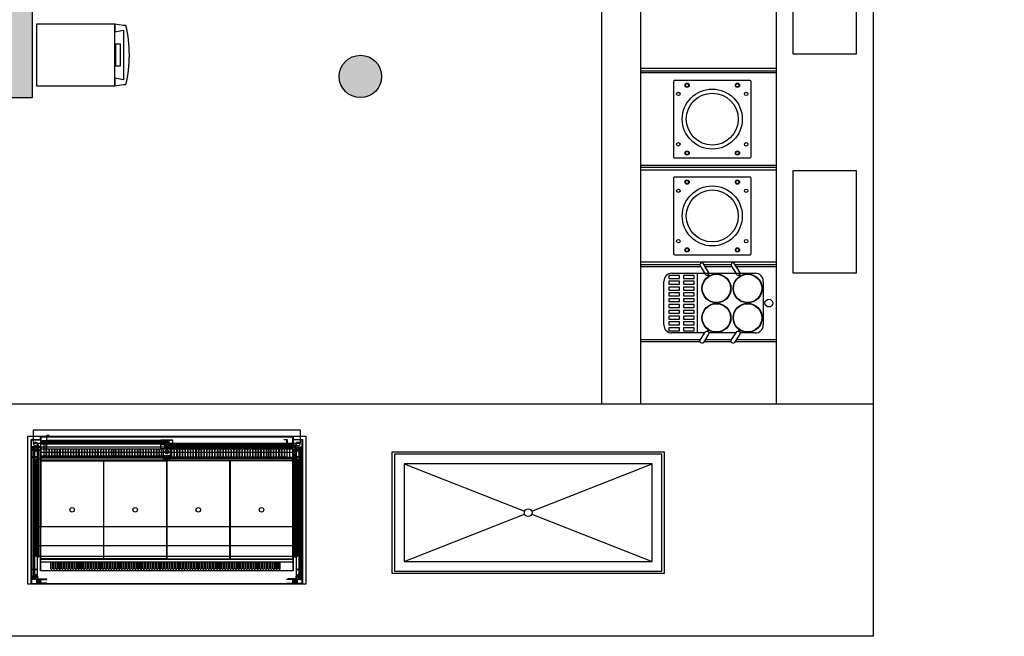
# Model space of a CAD drawing. Header units: millimetres. Extents: x -114 to 74467, y -1893 to 23658.
# Tile 45 of 52: x 54289 to 59371, y 8153 to 11336. Entities that reach past the tile are written whole.
import ezdxf

# ---------------------------------------------------------------- set-up
doc = ezdxf.new("R2010")
doc.units = ezdxf.units.MM
doc.header["$LTSCALE"] = 100
for name, color, linetype in [('AA22----_BINNENWAND', 254, 'Continuous'), ('AA28----_KONSTRUKTIE', 8, 'Continuous'), ('AL22----_BINNENWAND', 2, 'Continuous'), ('AL28----_KONSTRUKTIE', 4, 'Continuous'), ('AL74----_KEUKEN', 7, 'Continuous')]:
    doc.layers.add(name, color=color, linetype=linetype)
pattern_1 = [(45, (0, 43.5276), (-2.24506403, 2.24506403), [])]

msp = doc.modelspace()

# ---------------------------------------------------------------- hatches: boundary and pattern name
at = {"layer": 'AA22----_BINNENWAND'}
h = msp.add_hatch(color=256, dxfattribs=at)
h.paths.add_polyline_path([(54353.3, 20153.3), (52333.3, 20153.3), (52333.3, 19933.3), (54133.3, 19933.3), (54133.3, 10933.3), (54353.3, 10933.3)])
h.paths.add_polyline_path([(54133.3, 17733.3), (54133.3, 17533.3), (48793.3, 17533.3), (48793.3, 17733.3)])
h.paths.add_polyline_path([(58997.3, 20000.3), (59097.3, 20000.3), (59097.3, 18530.3), (59179.8, 18530.3), (59179.8, 18430.3), (58909.8, 18430.3), (58909.8, 18530.3), (58997.3, 18530.3)], flags=17)
h.paths.add_polyline_path([(60197.3, 20000.3), (60297.3, 20000.3), (60297.3, 18530.3), (60379.8, 18530.3), (60379.8, 18430.3), (60109.8, 18430.3), (60109.8, 18530.3), (60197.3, 18530.3)])
h.paths.add_polyline_path([(61397.3, 20000.3), (61397.3, 18530.3), (61309.8, 18530.3), (61309.8, 18430.3), (61397.3, 18430.3), (61397.3, 16673.3), (61197.3, 16673.3), (61197.3, 16573.3), (61697.3, 16573.3), (61697.3, 16673.3), (61497.3, 16673.3), (61497.3, 18430.3), (61583.8, 18430.3), (61583.8, 18530.3), (61497.3, 18530.3), (61497.3, 20000.3)])
h.paths.add_polyline_path([(57797.3, 20000.3), (57897.3, 20000.3), (57897.3, 16673.3), (60147.3, 16673.3), (60147.3, 16573.3), (55998.3, 16573.3), (55998.3, 16673.3), (57798.3, 16673.3)])
h.paths.add_polyline_path([(57872.6, 20150.3), (57872.6, 20000.3), (61422.1, 20000.3), (61422.1, 20150.3)])
h.paths.add_polyline_path([(61472.6, 20150.3), (61472.6, 20000.3), (65022.1, 20000.3), (65022.1, 20150.3)])
h.paths.add_polyline_path([(65004.3, 19989.3), (65154.3, 19989.3), (65154.3, 16335.8), (64530.8, 16143.8), (64483.7, 16296.7), (65004.3, 16457)])
h.paths.add_polyline_path([(56123, 20150.3), (56123, 20000.3), (57822.1, 20000.3), (57822.1, 20150.3)])
h.paths.add_polyline_path([(54353.3, 20150.3), (54353.3, 20000.3), (55093, 20000.3), (55093, 20150.3)])
h.paths.add_polyline_path([(65004.3, 16673.3), (65004.3, 16573.3), (62747.3, 16573.3), (62747.3, 16673.3)])
h.paths.add_polyline_path([(64945.7, 14796.2), (64992.8, 14643.3), (65566.3, 14819.9), (65519.2, 14972.8)])
h.paths.add_polyline_path([(65004.3, 14612.3), (65004.3, 12843.3), (65154.3, 12843.3), (65154.3, 14633.8)])
h.paths.add_polyline_path([(54133.3, 12643.3), (48893.3, 12643.3), (48893.3, 13433.3), (48793.3, 13433.3), (48793.3, 12543.3), (54133.3, 12543.3)])
h.paths.add_polyline_path([(48893.3, 12543.3), (48793.3, 12543.3), (48793.3, 10902.8), (48893.3, 10902.8)])
h.paths.add_polyline_path([(48793.3, 9902.8), (48893.3, 9902.8), (48893.3, 9352.8), (48793.3, 9352.8)])
h.paths.add_polyline_path([(49943.3, 17533.3), (49843.3, 17533.3), (49843.3, 15433.3), (50603.3, 15433.3), (50603.3, 15533.3), (49943.3, 15533.3)])
h.paths.add_polyline_path([(54133.3, 15533.3), (54133.3, 15433.3), (51733.3, 15433.3), (51733.3, 14723.3), (51633.3, 14723.3), (51633.3, 15533.3)])
h.paths.add_polyline_path([(54133.3, 16583.3), (54133.3, 16483.3), (52694.3, 16483.3), (52694.3, 16583.3)], flags=17)
h.paths.add_polyline_path([(54133.3, 13693.3), (51633.3, 13693.3), (51633.3, 13593.3), (54133.3, 13593.3)])
h.paths.add_polyline_path([(54353.3, 16673.3), (54353.3, 16573.3), (54998.3, 16573.3), (54998.3, 16673.3)])
h.paths.add_polyline_path([(48793.3, 17533.3), (48793.3, 15433.3), (48893.3, 15433.3), (48893.3, 17533.3)])
edge = h.paths.add_edge_path(flags=17)
edge.add_line((57897.3, 18530.4), (57979.8, 18530.4))
edge.add_line((57979.8, 18530.4), (57979.8, 18430.4))
edge.add_line((57979.8, 18430.4), (57897.3, 18430.4))
at = {"layer": 'AA28----_KONSTRUKTIE'}
h = msp.add_hatch(color=256, dxfattribs=at)
h.dxf.hatch_style = 1
h.paths.add_polyline_path([(56156.8, 11043.3, 1), (55937.8, 11043.3, 1)])
at = {"layer": 'AL74----_KEUKEN'}
h = msp.add_hatch(dxfattribs=at)
h.set_pattern_fill('ANSI31', color=256)
h.set_pattern_definition(pattern_1)
h.paths.add_polyline_path([(54397.8, 8447.6), (54374.8, 8447.6), (54374.8, 8425.6), (54397.8, 8425.6)])
h = msp.add_hatch(dxfattribs=at)
h.set_pattern_fill('ANSI31', color=256)
h.set_pattern_definition(pattern_1)
h.paths.add_polyline_path([(55697.8, 8445.6), (55667.8, 8445.6), (55667.8, 8447.6), (55720.8, 8447.6), (55720.8, 8425.6), (55667.8, 8425.6), (55667.8, 8427.6), (55697.8, 8427.6)])

# ---------------------------------------------------------------- linework, layer by layer
at = {"layer": 'AL22----_BINNENWAND'}
msp.add_lwpolyline([(52333.3, 20153.3), (54353.3, 20153.3), (54353.3, 10933.3), (54133.3, 10933.3), (54133.3, 19933.3), (52333.3, 19933.3)], dxfattribs=at)
at = {"layer": 'AL28----_KONSTRUKTIE'}
msp.add_circle((56047.3, 11043.3), 109.5, dxfattribs=at)
at = {"layer": 'AL74----_KEUKEN'}
for points in [[(57293.3, 15773.3), (58693.3, 15773.3), (58693.3, 8152.8), (48793.3, 8152.8), (48793.3, 9352.8), (57293.3, 9352.8)], [(58280.8, 11688), (58605.8, 11688), (58605.8, 11158), (58280.8, 11158)], [(54779.1, 11314), (54374.7, 11314), (54374.7, 10994), (54779.1, 10994)], [(54779.1, 11274), (54824.7, 11281.5), (54824.7, 11026.5), (54779.1, 11034)], [(54808, 11210), (54783.6, 11210), (54783.6, 11097.3), (54808, 11097.3)], [(58280.8, 10558), (58605.8, 10558), (58605.8, 10028), (58280.8, 10028)], [(57639.7, 10015.6), (57639.7, 10000.6), (57694.7, 10000.6), (57694.7, 10015.6)], [(57714.7, 10015.6), (57714.7, 10000.6), (57769.7, 10000.6), (57769.7, 10015.6)], [(57639.7, 9985.6), (57639.7, 9970.6), (57694.7, 9970.6), (57694.7, 9985.6)], [(57714.7, 9985.6), (57714.7, 9970.6), (57769.7, 9970.6), (57769.7, 9985.6)], [(57639.7, 9955.6), (57639.7, 9940.6), (57694.7, 9940.6), (57694.7, 9955.6)], [(57639.7, 9925.6), (57639.7, 9910.6), (57694.7, 9910.6), (57694.7, 9925.6)], [(57714.7, 9955.6), (57714.7, 9940.6), (57769.7, 9940.6), (57769.7, 9955.6)], [(57714.7, 9925.6), (57714.7, 9910.6), (57769.7, 9910.6), (57769.7, 9925.6)], [(57639.7, 9895.6), (57639.7, 9880.6), (57694.7, 9880.6), (57694.7, 9895.6)], [(57639.7, 9865.6), (57639.7, 9850.6), (57694.7, 9850.6), (57694.7, 9865.6)], [(57714.7, 9895.6), (57714.7, 9880.6), (57769.7, 9880.6), (57769.7, 9895.6)], [(57714.7, 9865.6), (57714.7, 9850.6), (57769.7, 9850.6), (57769.7, 9865.6)], [(57639.7, 9835.6), (57639.7, 9820.6), (57694.7, 9820.6), (57694.7, 9835.6)], [(57714.7, 9835.6), (57714.7, 9820.6), (57769.7, 9820.6), (57769.7, 9835.6)], [(57639.7, 9805.6), (57639.7, 9790.6), (57694.7, 9790.6), (57694.7, 9805.6)], [(57639.7, 9775.6), (57639.7, 9760.6), (57694.7, 9760.6), (57694.7, 9775.6)], [(57714.7, 9805.6), (57714.7, 9790.6), (57769.7, 9790.6), (57769.7, 9805.6)], [(57714.7, 9775.6), (57714.7, 9760.6), (57769.7, 9760.6), (57769.7, 9775.6)], [(57639.7, 9745.6), (57639.7, 9730.6), (57694.7, 9730.6), (57694.7, 9745.6)], [(57714.7, 9745.6), (57714.7, 9730.6), (57769.7, 9730.6), (57769.7, 9745.6)], [(54357.8, 9216.6), (54357.8, 9149.6), (55737.8, 9149.6), (55737.8, 9216.6)], [(54330.3, 9186.6), (55765.3, 9186.6), (55765.3, 8422.6), (54330.3, 8422.6)], [(54349.3, 9166.6), (54395.3, 9166.6), (54395.3, 9130.6), (54349.3, 9130.6)], [(54396, 9182.4), (54397.3, 9182.4), (54397.3, 9168.6), (54396, 9168.6)], [(54402.3, 9158.6), (55053.8, 9158.6), (55053.8, 9152.6), (54402.3, 9152.6)], [(54428.5, 9163.9), (54428.5, 9188.9), (54441.5, 9188.9), (54441.5, 9190.1), (54427.3, 9190.1), (54427.3, 9163.9)], [(55017.8, 9167.4), (55077.8, 9167.4), (55077.8, 9121.6), (55017.8, 9121.6)], [(55698.3, 9182.4), (55699.5, 9182.4), (55699.5, 9168.6), (55698.3, 9168.6)], [(55698.3, 9168.6), (55748.3, 9168.6), (55748.3, 9128.6), (55698.3, 9128.6)], [(55700.3, 9166.6), (55700.3, 9130.6), (55746.3, 9130.6), (55746.3, 9166.6)], [(54349.5, 9126.9), (54363.3, 9126.9), (54363.3, 8449.4), (54349.5, 8449.4)], [(54363.3, 9123.1), (54363.5, 9123.1), (54363.5, 8453.1), (54363.3, 8453.1)], [(54364.8, 8447.6), (54379.8, 8447.6), (54379.8, 9128.6), (54364.8, 9128.6)], [(54383, 9140.6), (54386, 9140.6), (54386, 8560.6), (54383, 8560.6)], [(54395.3, 9121.6), (55700.3, 9121.6), (55700.3, 8490.6), (54395.3, 8490.6)], [(54396.8, 9123.4), (54397.3, 9123.4), (54397.3, 9061.1), (54396.8, 9061.1)], [(54425.8, 9147.1), (54413.5, 9147.1), (54413.5, 9085.6), (54425.8, 9085.6)], [(54428.8, 9120.4), (54438.8, 9120.4), (54438.8, 9078.4), (54428.8, 9078.4)], [(54442.8, 9120.4), (54452.8, 9120.4), (54452.8, 9078.4), (54442.8, 9078.4)], [(54456.8, 9120.4), (54466.8, 9120.4), (54466.8, 9078.4), (54456.8, 9078.4)], [(54470.8, 9120.4), (54480.8, 9120.4), (54480.8, 9078.4), (54470.8, 9078.4)], [(54484.8, 9120.4), (54494.8, 9120.4), (54494.8, 9078.4), (54484.8, 9078.4)], [(54498.8, 9120.4), (54508.8, 9120.4), (54508.8, 9078.4), (54498.8, 9078.4)], [(54512.8, 9120.4), (54522.8, 9120.4), (54522.8, 9078.4), (54512.8, 9078.4)], [(54526.8, 9120.4), (54536.8, 9120.4), (54536.8, 9078.4), (54526.8, 9078.4)], [(54540.8, 9120.4), (54550.8, 9120.4), (54550.8, 9078.4), (54540.8, 9078.4)], [(54554.8, 9120.4), (54564.8, 9120.4), (54564.8, 9078.4), (54554.8, 9078.4)], [(54568.8, 9120.4), (54578.8, 9120.4), (54578.8, 9078.4), (54568.8, 9078.4)], [(54582.8, 9120.4), (54592.8, 9120.4), (54592.8, 9078.4), (54582.8, 9078.4)], [(54596.8, 9120.4), (54606.8, 9120.4), (54606.8, 9078.4), (54596.8, 9078.4)], [(54610.8, 9120.4), (54620.8, 9120.4), (54620.8, 9078.4), (54610.8, 9078.4)], [(54624.8, 9120.4), (54634.8, 9120.4), (54634.8, 9078.4), (54624.8, 9078.4)], [(54638.8, 9120.4), (54648.8, 9120.4), (54648.8, 9078.4), (54638.8, 9078.4)], [(54652.8, 9120.4), (54662.8, 9120.4), (54662.8, 9078.4), (54652.8, 9078.4)], [(54666.8, 9120.4), (54676.8, 9120.4), (54676.8, 9078.4), (54666.8, 9078.4)], [(54680.8, 9120.4), (54690.8, 9120.4), (54690.8, 9078.4), (54680.8, 9078.4)], [(54694.8, 9120.4), (54704.8, 9120.4), (54704.8, 9078.4), (54694.8, 9078.4)], [(54708.8, 9120.4), (54718.8, 9120.4), (54718.8, 9078.4), (54708.8, 9078.4)], [(54722.8, 9120.4), (54732.8, 9120.4), (54732.8, 9078.4), (54722.8, 9078.4)], [(54736.8, 9120.4), (54746.8, 9120.4), (54746.8, 9078.4), (54736.8, 9078.4)], [(54750.8, 9120.4), (54760.8, 9120.4), (54760.8, 9078.4), (54750.8, 9078.4)], [(54764.8, 9120.4), (54774.8, 9120.4), (54774.8, 9078.4), (54764.8, 9078.4)], [(54773.3, 9120.4), (54783.3, 9120.4), (54783.3, 9078.4), (54773.3, 9078.4)], [(54787.3, 9120.4), (54797.3, 9120.4), (54797.3, 9078.4), (54787.3, 9078.4)], [(54801.3, 9120.4), (54811.3, 9120.4), (54811.3, 9078.4), (54801.3, 9078.4)], [(54815.3, 9120.4), (54825.3, 9120.4), (54825.3, 9078.4), (54815.3, 9078.4)], [(54829.3, 9120.4), (54839.3, 9120.4), (54839.3, 9078.4), (54829.3, 9078.4)], [(54843.3, 9120.4), (54853.3, 9120.4), (54853.3, 9078.4), (54843.3, 9078.4)], [(54857.3, 9120.4), (54867.3, 9120.4), (54867.3, 9078.4), (54857.3, 9078.4)], [(54871.3, 9120.4), (54881.3, 9120.4), (54881.3, 9078.4), (54871.3, 9078.4)], [(54885.3, 9120.4), (54895.3, 9120.4), (54895.3, 9078.4), (54885.3, 9078.4)], [(54899.3, 9120.4), (54909.3, 9120.4), (54909.3, 9078.4), (54899.3, 9078.4)], [(54913.3, 9120.4), (54923.3, 9120.4), (54923.3, 9078.4), (54913.3, 9078.4)], [(54927.3, 9120.4), (54937.3, 9120.4), (54937.3, 9078.4), (54927.3, 9078.4)], [(54941.3, 9120.4), (54951.3, 9120.4), (54951.3, 9078.4), (54941.3, 9078.4)], [(54955.3, 9120.4), (54965.3, 9120.4), (54965.3, 9078.4), (54955.3, 9078.4)], [(54969.3, 9120.4), (54979.3, 9120.4), (54979.3, 9078.4), (54969.3, 9078.4)], [(54983.3, 9120.4), (54993.3, 9120.4), (54993.3, 9078.4), (54983.3, 9078.4)], [(54997.3, 9120.4), (55007.3, 9120.4), (55007.3, 9078.4), (54997.3, 9078.4)], [(55011.3, 9120.4), (55021.3, 9120.4), (55021.3, 9078.4), (55011.3, 9078.4)], [(55028.8, 9121.6), (55028.8, 9066.4), (55066.8, 9066.4), (55066.8, 9121.6)], [(55041.8, 9136.6), (55693.3, 9136.6), (55693.3, 9130.6), (55041.8, 9130.6)], [(55074.3, 9120.4), (55084.3, 9120.4), (55084.3, 9078.4), (55074.3, 9078.4)], [(55088.3, 9120.4), (55098.3, 9120.4), (55098.3, 9078.4), (55088.3, 9078.4)], [(55102.3, 9120.4), (55112.3, 9120.4), (55112.3, 9078.4), (55102.3, 9078.4)], [(55116.3, 9120.4), (55126.3, 9120.4), (55126.3, 9078.4), (55116.3, 9078.4)], [(55130.3, 9120.4), (55140.3, 9120.4), (55140.3, 9078.4), (55130.3, 9078.4)], [(55144.3, 9120.4), (55154.3, 9120.4), (55154.3, 9078.4), (55144.3, 9078.4)], [(55158.3, 9120.4), (55168.3, 9120.4), (55168.3, 9078.4), (55158.3, 9078.4)], [(55172.3, 9120.4), (55182.3, 9120.4), (55182.3, 9078.4), (55172.3, 9078.4)], [(55186.3, 9120.4), (55196.3, 9120.4), (55196.3, 9078.4), (55186.3, 9078.4)], [(55200.3, 9120.4), (55210.3, 9120.4), (55210.3, 9078.4), (55200.3, 9078.4)], [(55214.3, 9120.4), (55224.3, 9120.4), (55224.3, 9078.4), (55214.3, 9078.4)], [(55228.3, 9120.4), (55238.3, 9120.4), (55238.3, 9078.4), (55228.3, 9078.4)], [(55242.3, 9120.4), (55252.3, 9120.4), (55252.3, 9078.4), (55242.3, 9078.4)], [(55256.3, 9120.4), (55266.3, 9120.4), (55266.3, 9078.4), (55256.3, 9078.4)], [(55270.3, 9120.4), (55280.3, 9120.4), (55280.3, 9078.4), (55270.3, 9078.4)], [(55284.3, 9120.4), (55294.3, 9120.4), (55294.3, 9078.4), (55284.3, 9078.4)], [(55298.3, 9120.4), (55308.3, 9120.4), (55308.3, 9078.4), (55298.3, 9078.4)], [(55312.3, 9120.4), (55322.3, 9120.4), (55322.3, 9078.4), (55312.3, 9078.4)], [(55326.3, 9120.4), (55336.3, 9120.4), (55336.3, 9078.4), (55326.3, 9078.4)], [(55340.3, 9120.4), (55350.3, 9120.4), (55350.3, 9078.4), (55340.3, 9078.4)], [(55354.3, 9120.4), (55364.3, 9120.4), (55364.3, 9078.4), (55354.3, 9078.4)], [(55368.3, 9120.4), (55378.3, 9120.4), (55378.3, 9078.4), (55368.3, 9078.4)], [(55382.3, 9120.4), (55392.3, 9120.4), (55392.3, 9078.4), (55382.3, 9078.4)], [(55396.3, 9120.4), (55406.3, 9120.4), (55406.3, 9078.4), (55396.3, 9078.4)], [(55410.3, 9120.4), (55420.3, 9120.4), (55420.3, 9078.4), (55410.3, 9078.4)], [(55424.3, 9120.4), (55434.3, 9120.4), (55434.3, 9078.4), (55424.3, 9078.4)], [(55438.3, 9120.4), (55448.3, 9120.4), (55448.3, 9078.4), (55438.3, 9078.4)], [(55452.3, 9120.4), (55462.3, 9120.4), (55462.3, 9078.4), (55452.3, 9078.4)], [(55466.3, 9120.4), (55476.3, 9120.4), (55476.3, 9078.4), (55466.3, 9078.4)], [(55480.3, 9120.4), (55490.3, 9120.4), (55490.3, 9078.4), (55480.3, 9078.4)], [(55494.3, 9120.4), (55504.3, 9120.4), (55504.3, 9078.4), (55494.3, 9078.4)], [(55508.3, 9120.4), (55518.3, 9120.4), (55518.3, 9078.4), (55508.3, 9078.4)], [(55522.3, 9120.4), (55532.3, 9120.4), (55532.3, 9078.4), (55522.3, 9078.4)], [(55536.3, 9120.4), (55546.3, 9120.4), (55546.3, 9078.4), (55536.3, 9078.4)], [(55550.3, 9120.4), (55560.3, 9120.4), (55560.3, 9078.4), (55550.3, 9078.4)], [(55564.3, 9120.4), (55574.3, 9120.4), (55574.3, 9078.4), (55564.3, 9078.4)], [(55572.8, 9120.4), (55582.8, 9120.4), (55582.8, 9078.4), (55572.8, 9078.4)], [(55586.8, 9120.4), (55596.8, 9120.4), (55596.8, 9078.4), (55586.8, 9078.4)], [(55600.8, 9120.4), (55610.8, 9120.4), (55610.8, 9078.4), (55600.8, 9078.4)], [(55614.8, 9120.4), (55624.8, 9120.4), (55624.8, 9078.4), (55614.8, 9078.4)], [(55628.8, 9120.4), (55638.8, 9120.4), (55638.8, 9078.4), (55628.8, 9078.4)], [(55642.8, 9120.4), (55652.8, 9120.4), (55652.8, 9078.4), (55642.8, 9078.4)], [(55656.8, 9120.4), (55666.8, 9120.4), (55666.8, 9078.4), (55656.8, 9078.4)], [(55669.8, 9125.1), (55682, 9125.1), (55682, 9075.9), (55669.8, 9075.9)], [(55709.5, 9140.6), (55712.5, 9140.6), (55712.5, 8560.6), (55709.5, 8560.6)], [(55732.3, 9126.9), (55746, 9126.9), (55746, 8449.4), (55732.3, 8449.4)], [(56211.3, 9105.8), (57615.3, 9105.8), (57615.3, 8476.8), (56211.3, 8476.8)], [(54371.8, 8566.6), (55723.8, 8566.6), (55723.8, 9066.6), (54371.8, 9066.6)], [(54396.8, 9059.1), (55046.7, 9059.1), (55046.7, 8553.1), (54396.8, 8553.1)], [(55048.8, 9059.1), (55048.7, 8553.1), (55372.7, 8553.1), (55372.7, 9059.1)], [(55374.7, 9059.1), (55374.7, 8553.1), (55698.8, 8553.1), (55698.8, 9059.1)], [(56223.3, 9093.8), (56223.3, 8488.8), (57603.3, 8488.8), (57603.3, 9093.8)], [(56273.3, 9043.8), (56273.3, 8538.8), (57553.3, 8538.8), (57553.3, 9043.8)], [(54428.3, 8424.9), (54428.3, 8423.6), (54348.3, 8423.6), (54348.3, 8447.6), (54359.6, 8447.6), (54359.6, 8446.3), (54349.6, 8446.3), (54349.6, 8424.9)], [(54374.8, 8447.6), (54374.8, 8425.6), (54427.8, 8425.6), (54427.8, 8427.6), (54397.8, 8427.6), (54397.8, 8445.6), (54427.8, 8445.6), (54427.8, 8447.6)], [(54379.8, 8462.9), (54381, 8462.9), (54381, 8448.9), (54423, 8448.9), (54423, 8447.6), (54379.8, 8447.6)], [(55667.3, 8424.9), (55667.3, 8423.6), (55747.3, 8423.6), (55747.3, 8447.6), (55736, 8447.6), (55736, 8446.3), (55746, 8446.3), (55746, 8424.9)], [(55720.8, 8447.6), (55720.8, 8425.6), (55667.8, 8425.6), (55667.8, 8427.6), (55697.8, 8427.6), (55697.8, 8445.6), (55667.8, 8445.6), (55667.8, 8447.6)], [(55715.8, 8462.9), (55714.5, 8462.9), (55714.5, 8448.9), (55672.5, 8448.9), (55672.5, 8447.6), (55715.8, 8447.6)]]:
    msp.add_lwpolyline(points, close=True, dxfattribs=at)
for points in [[(57493.3, 15773.3), (57493.3, 9352.8)], [(58193.3, 12363.1), (58193.3, 9352.8)], [(58193.3, 11085.1), (57493.3, 11085.1)], [(57493.3, 11073.1), (58193.3, 11073.1)], [(58193.3, 11061.1), (57493.3, 11061.1)], [(57493.3, 10585.1), (58193.3, 10585.1)], [(58193.3, 10573.1), (57493.3, 10573.1)], [(57493.3, 10561.1), (58193.3, 10561.1)], [(58193.3, 10085.1), (57493.3, 10085.1)], [(57493.3, 10073.1), (57799.7, 10073.1)], [(57819.4, 10073.1), (57960.5, 10073.1)], [(57980.2, 10073.1), (58193.3, 10073.1)], [(57803.3, 10061.1), (57493.3, 10061.1)], [(57655.3, 10027.3), (58084.8, 10027.3)], [(57784.7, 10027.3), (57784.7, 9718.8)], [(57964.1, 10061.1), (57826.9, 10061.1)], [(57838.3, 10018.2), (57842.7, 10011.1)], [(57843.4, 10021.4), (57847.8, 10014.2)], [(58193.3, 10061.1), (57987.7, 10061.1)], [(57999.1, 10018.2), (58003.5, 10011.1)], [(58004.2, 10021.4), (58008.6, 10014.2)], [(57613.3, 9760.8), (57613.3, 9985.3)], [(58126.8, 9985.3), (58126.8, 9760.8)], [(57824.3, 9718.8), (57655.3, 9718.8)], [(57838.3, 9727.9), (57842.7, 9735.1)], [(57843.4, 9724.8), (57847.8, 9731.9)], [(57985.1, 9718.8), (57845.7, 9718.8)], [(57999.1, 9727.9), (58003.5, 9735.1)], [(58004.2, 9724.8), (58008.6, 9731.9)], [(58084.8, 9718.8), (58006.5, 9718.8)], [(57493.3, 9685.1), (57803.3, 9685.1)], [(57799.7, 9673.1), (57493.3, 9673.1)], [(57960.5, 9673.1), (57819.4, 9673.1)], [(57826.9, 9685.1), (57964.1, 9685.1)], [(58193.3, 9673.1), (57980.2, 9673.1)], [(57987.7, 9685.1), (58193.3, 9685.1)], [(57293.3, 9352.8), (58693.3, 9352.8)], [(55748.3, 9128.6), (55748.3, 8423.6), (54347.3, 8423.6), (54347.3, 9168.6), (54397.3, 9168.6), (54397.3, 9182.4), (55698.3, 9182.4)], [(54347.3, 9128.6), (54397.3, 9128.6), (54397.3, 9168.6)], [(54398.5, 9149.6), (54398.5, 9162.6), (55057.5, 9162.6), (55057.5, 9161.6), (54398.6, 9161.6), (54398.6, 9147.4), (55057.5, 9147.4), (55057.5, 9161.6), (55056.2, 9161.6), (55056.2, 9148.6), (54399.8, 9148.6), (54399.8, 9161.6)], [(54400.3, 9163.9), (54427.3, 9163.9)], [(54402.3, 9162.6), (54402.3, 9148.6)], [(54402.3, 9155.3), (54403.4, 9152.6), (54405.2, 9158.6), (54407.3, 9152.6), (54409.1, 9158.6), (54411.1, 9152.6), (54412.3, 9158.6), (54412.3, 9152.6)], [(54427.3, 9148.6), (54427.3, 9085.4), (54416.3, 9085.4), (54416.3, 9084.1), (54428.5, 9084.1), (54428.5, 9147.4)], [(55058.8, 9149.6), (55058.8, 9163.9), (54427.3, 9163.9), (54427.3, 9162.6)], [(55017.8, 9166.1), (55077.8, 9166.1)], [(55028.8, 9163.9), (55028.8, 9162.6)], [(55043.8, 9152.6), (55043.8, 9158.6), (55045.8, 9152.6), (55047.8, 9158.6), (55050.1, 9152.6), (55052, 9158.6), (55053.8, 9152.6)], [(55053.8, 9162.6), (55053.8, 9148.6)], [(55057.5, 9162.6), (55057.5, 9162.6), (55057.5, 9149.6)], [(55667, 9141.9), (55667, 9166.9), (55654, 9166.9), (55654, 9168.1), (55668.3, 9168.1), (55668.3, 9140.6)], [(54348.3, 8451.1), (54348.3, 9125.1)], [(54349.5, 9123.1), (54363.3, 9123.1)], [(54351.3, 9128.1), (54363.3, 9128.1), (54363.3, 9126.9)], [(54353.5, 8453.1), (54353.5, 9123.1)], [(54353.5, 9123.1), (54359.5, 9121.9), (54353.5, 9119.9), (54359.5, 9118.1), (54353.5, 9116), (54359.5, 9114.2), (54356.9, 9113.1)], [(54353.5, 9113.1), (54359.5, 9113.1)], [(54359.5, 9123.1), (54359.5, 8453.1)], [(54364.8, 9128.6), (54379.8, 9098.6)], [(54364.8, 9098.6), (54379.8, 9128.6)], [(54382.5, 9128.6), (54382.5, 9130.6)], [(54386, 9114.1), (54397.3, 9114.1)], [(54386.5, 9128.6), (54386.5, 9130.6)], [(54396.8, 9061.1), (55698.8, 9061.1), (55698.8, 9123.4), (55697.5, 9123.4)], [(54397.3, 9128.6), (54397.3, 8719.9)], [(55698.3, 9128.6), (54397.3, 9128.6)], [(54397.3, 9103.6), (55698.3, 9103.6)], [(54425.8, 9086.9), (54414.8, 9086.9), (54414.8, 9145.9), (54425.8, 9145.9)], [(55017.8, 9145.6), (55077.8, 9145.6)], [(55017.8, 9144.6), (55077.8, 9144.6)], [(55077.8, 9144.4), (55017.8, 9144.4)], [(55017.8, 9143.4), (55077.8, 9143.4)], [(55036.8, 9141.9), (55036.8, 9127.6), (55038, 9127.6), (55038, 9140.6), (55697, 9140.6), (55697, 9127.6), (55698.3, 9127.6)], [(55695.3, 9141.9), (55036.8, 9141.9)], [(55697, 9139.6), (55038.1, 9139.6), (55038.1, 9125.4), (55697, 9125.4), (55697, 9139.6), (55695.7, 9139.6), (55695.7, 9126.6), (55039.3, 9126.6), (55039.3, 9139.6)], [(55041.8, 9140.6), (55041.8, 9126.6)], [(55041.8, 9130.6), (55043.6, 9136.6), (55045.5, 9130.6), (55047.8, 9136.6), (55049.8, 9130.6), (55051.8, 9136.6), (55051.8, 9130.6)], [(55043.5, 9147.4), (55043.5, 9146.3), (55051.5, 9146.3), (55051.5, 9147.4)], [(55044.6, 9141), (55047.5, 9147.4), (55050.2, 9141)], [(55050.1, 9140.9), (55047.5, 9147.4), (55044.8, 9140.9)], [(55045, 9140.8), (55047.5, 9147.4), (55049.8, 9140.8)], [(55049.7, 9140.8), (55047.5, 9147.4), (55045.1, 9140.8)], [(55045.3, 9140.7), (55047.5, 9147.4), (55049.5, 9140.7)], [(55049.3, 9140.6), (55047.5, 9147.4), (55045.5, 9140.7)], [(55045.7, 9140.6), (55047.5, 9147.4), (55049.1, 9140.6)], [(55048.9, 9140.5), (55047.5, 9147.4), (55045.9, 9140.6)], [(55046.1, 9140.5), (55047.5, 9147.4), (55048.7, 9140.5)], [(55048.5, 9140.5), (55047.5, 9147.4), (55046.3, 9140.5)], [(55046.6, 9140.4), (55047.5, 9147.4), (55048.3, 9140.4)], [(55048, 9140.4), (55047.5, 9147.4), (55046.8, 9140.4)], [(55047, 9140.4), (55047.5, 9147.4), (55047.8, 9140.4)], [(55047.7, 9140.4), (55047.5, 9147.4), (55047.2, 9140.4)], [(55047.5, 9140.4), (55047.5, 9147.4)], [(55066.8, 9141.9), (55066.8, 9140.6)], [(55667, 9125.4), (55667, 9074.4), (55679.3, 9074.4), (55679.3, 9075.6), (55668.3, 9075.6), (55668.3, 9126.6)], [(55669.8, 9123.9), (55680.8, 9123.9), (55680.8, 9077.1)], [(55683.3, 9130.6), (55683.3, 9136.6), (55684.5, 9130.6), (55686.5, 9136.6), (55688.3, 9130.6), (55690.4, 9136.6), (55692.2, 9130.6), (55693.3, 9133.3)], [(55693.3, 9140.6), (55693.3, 9136.6)], [(55693.3, 9130.6), (55693.3, 9126.6)], [(55698.3, 9138.9), (55698.3, 8719.9)], [(55698.3, 9114.1), (55709.5, 9114.1)], [(55709, 9130.6), (55709, 9128.6)], [(55713, 9130.6), (55713, 9128.6)], [(55715.8, 9128.6), (55715.8, 8447.6), (55730.8, 8447.6), (55730.8, 9128.6)], [(55715.8, 9098.6), (55730.8, 9128.6)], [(55715.8, 9128.6), (55730.8, 9098.6)], [(55746, 9123.1), (55732, 9123.1), (55732, 8453.1), (55746, 8453.1)], [(55732.3, 9126.9), (55732.3, 9128.1), (55744.3, 9128.1)], [(55736, 8453.1), (55736, 9123.1)], [(55742, 9123.1), (55736, 9121.9), (55742, 9119.9), (55736, 9118.1), (55742, 9116), (55736, 9114.2), (55738.7, 9113.1)], [(55736, 9113.1), (55742, 9113.1)], [(55742, 9123.1), (55742, 8453.1)], [(55747.3, 8451.1), (55747.3, 9125.1)], [(54383, 9075.6), (54386, 9075.6)], [(54383, 9070.6), (54386, 9070.6)], [(54396.8, 9077.1), (55698.8, 9077.1)], [(54397.3, 9084.1), (55058.8, 9084.1), (55058.8, 9078.1), (54397.3, 9078.1)], [(54720.8, 9059.1), (54720.8, 8553.1)], [(54722.8, 8553.1), (54722.8, 9059.1)], [(55028.8, 9086.4), (55066.8, 9086.4)], [(55066.8, 9085.1), (55028.8, 9085.1)], [(55028.8, 9077), (55066.8, 9077)], [(55066.8, 9075.8), (55028.8, 9075.8)], [(55028.8, 9067.6), (55066.8, 9067.6)], [(55698.3, 9074.4), (55036.8, 9074.4), (55036.8, 9068.4), (55698.3, 9068.4)], [(55709.5, 9075.6), (55712.5, 9075.6)], [(55709.5, 9070.6), (55712.5, 9070.6)], [(56273.3, 9043.8), (56894.7, 8798.7)], [(56931.9, 8798.7), (57553.3, 9043.8)], [(56273.3, 8538.8), (56894.7, 8784)], [(56931.9, 8784), (57553.3, 8538.8)], [(54386, 8719.9), (55709.5, 8719.9)], [(55709.5, 8619.9), (54386, 8619.9)], [(54383, 8565.6), (54386, 8565.6)], [(54396.8, 8490.6), (54396.8, 8551.1), (55698.8, 8551.1), (55698.8, 8490.6)], [(55709.5, 8565.6), (55712.5, 8565.6)], [(55698.8, 8535.1), (54396.8, 8535.1)], [(54349.5, 8453.1), (54363.4, 8453.1)], [(54363.3, 8449.4), (54363.3, 8448.1), (54351.3, 8448.1)], [(54353.5, 8453.1), (54359.5, 8454.3), (54353.5, 8456.3), (54359.5, 8458.1), (54353.5, 8460.2), (54359.5, 8462), (54356.9, 8463.1)], [(54353.5, 8463.1), (54359.5, 8463.1)], [(54364.8, 8447.6), (54379.8, 8477.6)], [(54364.8, 8477.6), (54379.8, 8447.6)], [(55715.8, 8477.6), (55730.8, 8447.6)], [(55715.8, 8447.6), (55730.8, 8477.6)], [(55732.3, 8449.4), (55732.3, 8448.1), (55744.3, 8448.1)], [(55736, 8463.1), (55742, 8463.1)], [(55738.7, 8463.1), (55736, 8462), (55742, 8460.2), (55736, 8458.1), (55742, 8456.3), (55736, 8454.3), (55742, 8453.1)]]:
    msp.add_lwpolyline(points, dxfattribs=at)
for points in [[(54824.7, 11281.5), (54824.7, 11026.5), (54779.1, 11034), (54779.1, 10994), (54824.7, 11001.5), (54837.2, 11001.5, 0.114754), (54837.2, 11306.5), (54824.7, 11306.5), (54779.1, 11314), (54779.1, 11274)], [(58063.3, 11017.1, 0.414214), (58057.3, 11023.1), (57669.3, 11023.1, 0.414214), (57663.3, 11017.1), (57663.3, 10629.1, 0.414214), (57669.3, 10623.1), (58057.3, 10623.1, 0.414214), (58063.3, 10629.1)], [(58018.2, 10823.1, -1), (57708.4, 10823.1, -1)], [(57722.3, 10998.1, -1), (57744.3, 10998.1, -1)], [(57724.8, 10998.1, -1), (57741.8, 10998.1, -1)], [(57982.3, 10998.1, -1), (58004.3, 10998.1, -1)], [(57984.8, 10998.1, -1), (58001.8, 10998.1, -1)], [(57679.3, 10953.1, -1), (57697.3, 10953.1, -1)], [(57997.3, 10823.1, -1), (57729.3, 10823.1, -1)], [(58029.3, 10953.1, -1), (58047.3, 10953.1, -1)], [(57697.3, 10693.1, -1), (57679.3, 10693.1, -1)], [(58047.3, 10693.1, -1), (58029.3, 10693.1, -1)], [(57744.3, 10648.1, -1), (57722.3, 10648.1, -1)], [(57741.8, 10648.1, -1), (57724.8, 10648.1, -1)], [(58004.3, 10648.1, -1), (57982.3, 10648.1, -1)], [(58001.8, 10648.1, -1), (57984.8, 10648.1, -1)], [(58063.3, 10517.1, 0.414214), (58057.3, 10523.1), (57669.3, 10523.1, 0.414214), (57663.3, 10517.1), (57663.3, 10129.1, 0.414214), (57669.3, 10123.1), (58057.3, 10123.1, 0.414214), (58063.3, 10129.1)], [(57708.4, 10323.1, -1), (58018.2, 10323.1, -1)], [(57722.3, 10498.1, -1), (57744.3, 10498.1, -1)], [(57724.8, 10498.1, -1), (57741.8, 10498.1, -1)], [(57982.3, 10498.1, -1), (58004.3, 10498.1, -1)], [(57984.8, 10498.1, -1), (58001.8, 10498.1, -1)], [(57679.3, 10453.1, -1), (57697.3, 10453.1, -1)], [(57729.3, 10323.1, -1), (57997.3, 10323.1, -1)], [(58029.3, 10453.1, -1), (58047.3, 10453.1, -1)], [(57697.3, 10193.1, -1), (57679.3, 10193.1, -1)], [(58047.3, 10193.1, -1), (58029.3, 10193.1, -1)], [(57744.3, 10148.1, -1), (57722.3, 10148.1, -1)], [(57741.8, 10148.1, -1), (57724.8, 10148.1, -1)], [(58004.3, 10148.1, -1), (57982.3, 10148.1, -1)], [(58001.8, 10148.1, -1), (57984.8, 10148.1, -1)], [(57817.8, 10075.6, 1), (57800.8, 10065.1), (57827.3, 10022.6, 1), (57844.3, 10033.2)], [(57978.6, 10075.6, 1), (57961.6, 10065.1), (57988.1, 10022.6, 1), (58005.1, 10033.2)], [(57817.8, 9670.5, -1), (57800.8, 9681.1), (57827.3, 9723.5, -1), (57844.3, 9713)], [(57978.6, 9670.5, -1), (57961.6, 9681.1), (57988.1, 9723.5, -1), (58005.1, 9713)], [(54457.8, 8535.1), (54447.8, 8535.1), (54447.8, 8504.1, 0.414214), (54452.8, 8499.1, 0.414214), (54457.8, 8504.1)], [(54471.8, 8535.1), (54461.8, 8535.1), (54461.8, 8504.1, 0.414214), (54466.8, 8499.1, 0.414214), (54471.8, 8504.1)], [(54485.8, 8535.1), (54475.8, 8535.1), (54475.8, 8504.1, 0.414214), (54480.8, 8499.1, 0.414214), (54485.8, 8504.1)], [(54499.8, 8535.1), (54489.8, 8535.1), (54489.8, 8504.1, 0.414214), (54494.8, 8499.1, 0.414214), (54499.8, 8504.1)], [(54513.8, 8535.1), (54503.8, 8535.1), (54503.8, 8504.1, 0.414214), (54508.8, 8499.1, 0.414214), (54513.8, 8504.1)], [(54527.8, 8535.1), (54517.8, 8535.1), (54517.8, 8504.1, 0.414214), (54522.8, 8499.1, 0.414214), (54527.8, 8504.1)], [(54541.8, 8535.1), (54531.8, 8535.1), (54531.8, 8504.1, 0.414214), (54536.8, 8499.1, 0.414214), (54541.8, 8504.1)], [(54555.8, 8535.1), (54545.8, 8535.1), (54545.8, 8504.1, 0.414214), (54550.8, 8499.1, 0.414214), (54555.8, 8504.1)], [(54569.8, 8535.1), (54559.8, 8535.1), (54559.8, 8504.1, 0.414214), (54564.8, 8499.1, 0.414214), (54569.8, 8504.1)], [(54583.8, 8535.1), (54573.8, 8535.1), (54573.8, 8504.1, 0.414214), (54578.8, 8499.1, 0.414214), (54583.8, 8504.1)], [(54597.8, 8535.1), (54587.8, 8535.1), (54587.8, 8504.1, 0.414214), (54592.8, 8499.1, 0.414214), (54597.8, 8504.1)], [(54611.8, 8535.1), (54601.8, 8535.1), (54601.8, 8504.1, 0.414214), (54606.8, 8499.1, 0.414214), (54611.8, 8504.1)], [(54625.8, 8535.1), (54615.8, 8535.1), (54615.8, 8504.1, 0.414214), (54620.8, 8499.1, 0.414214), (54625.8, 8504.1)], [(54639.8, 8535.1), (54629.8, 8535.1), (54629.8, 8504.1, 0.414214), (54634.8, 8499.1, 0.414214), (54639.8, 8504.1)], [(54653.8, 8535.1), (54643.8, 8535.1), (54643.8, 8504.1, 0.414214), (54648.8, 8499.1, 0.414214), (54653.8, 8504.1)], [(54667.8, 8535.1), (54657.8, 8535.1), (54657.8, 8504.1, 0.414214), (54662.8, 8499.1, 0.414214), (54667.8, 8504.1)], [(54681.8, 8535.1), (54671.8, 8535.1), (54671.8, 8504.1, 0.414214), (54676.8, 8499.1, 0.414214), (54681.8, 8504.1)], [(54695.8, 8535.1), (54685.8, 8535.1), (54685.8, 8504.1, 0.414214), (54690.8, 8499.1, 0.414214), (54695.8, 8504.1)], [(54709.8, 8535.1), (54699.8, 8535.1), (54699.8, 8504.1, 0.414214), (54704.8, 8499.1, 0.414214), (54709.8, 8504.1)], [(54723.8, 8535.1), (54713.8, 8535.1), (54713.8, 8504.1, 0.414214), (54718.8, 8499.1, 0.414214), (54723.8, 8504.1)], [(54737.8, 8535.1), (54727.8, 8535.1), (54727.8, 8504.1, 0.414214), (54732.8, 8499.1, 0.414214), (54737.8, 8504.1)], [(54751.8, 8535.1), (54741.8, 8535.1), (54741.8, 8504.1, 0.414214), (54746.8, 8499.1, 0.414214), (54751.8, 8504.1)], [(54765.8, 8535.1), (54755.8, 8535.1), (54755.8, 8504.1, 0.414214), (54760.8, 8499.1, 0.414214), (54765.8, 8504.1)], [(54779.8, 8535.1), (54769.8, 8535.1), (54769.8, 8504.1, 0.414214), (54774.8, 8499.1, 0.414214), (54779.8, 8504.1)], [(54793.8, 8535.1), (54783.8, 8535.1), (54783.8, 8504.1, 0.414214), (54788.8, 8499.1, 0.414214), (54793.8, 8504.1)], [(54807.8, 8535.1), (54797.8, 8535.1), (54797.8, 8504.1, 0.414214), (54802.8, 8499.1, 0.414214), (54807.8, 8504.1)], [(54821.8, 8535.1), (54811.8, 8535.1), (54811.8, 8504.1, 0.414214), (54816.8, 8499.1, 0.414214), (54821.8, 8504.1)], [(54835.8, 8535.1), (54825.8, 8535.1), (54825.8, 8504.1, 0.414214), (54830.8, 8499.1, 0.414214), (54835.8, 8504.1)], [(54849.8, 8535.1), (54839.8, 8535.1), (54839.8, 8504.1, 0.414214), (54844.8, 8499.1, 0.414214), (54849.8, 8504.1)], [(54863.8, 8535.1), (54853.8, 8535.1), (54853.8, 8504.1, 0.414214), (54858.8, 8499.1, 0.414214), (54863.8, 8504.1)], [(54877.8, 8535.1), (54867.8, 8535.1), (54867.8, 8504.1, 0.414214), (54872.8, 8499.1, 0.414214), (54877.8, 8504.1)], [(54891.8, 8535.1), (54881.8, 8535.1), (54881.8, 8504.1, 0.414214), (54886.8, 8499.1, 0.414214), (54891.8, 8504.1)], [(54905.8, 8535.1), (54895.8, 8535.1), (54895.8, 8504.1, 0.414214), (54900.8, 8499.1, 0.414214), (54905.8, 8504.1)], [(54919.8, 8535.1), (54909.8, 8535.1), (54909.8, 8504.1, 0.414214), (54914.8, 8499.1, 0.414214), (54919.8, 8504.1)], [(54933.8, 8535.1), (54923.8, 8535.1), (54923.8, 8504.1, 0.414214), (54928.8, 8499.1, 0.414214), (54933.8, 8504.1)], [(54947.8, 8535.1), (54937.8, 8535.1), (54937.8, 8504.1, 0.414214), (54942.8, 8499.1, 0.414214), (54947.8, 8504.1)], [(54961.8, 8535.1), (54951.8, 8535.1), (54951.8, 8504.1, 0.414214), (54956.8, 8499.1, 0.414214), (54961.8, 8504.1)], [(54975.8, 8535.1), (54965.8, 8535.1), (54965.8, 8504.1, 0.414214), (54970.8, 8499.1, 0.414214), (54975.8, 8504.1)], [(54989.8, 8535.1), (54979.8, 8535.1), (54979.8, 8504.1, 0.414214), (54984.8, 8499.1, 0.414214), (54989.8, 8504.1)], [(55003.8, 8535.1), (54993.8, 8535.1), (54993.8, 8504.1, 0.414214), (54998.8, 8499.1, 0.414214), (55003.8, 8504.1)], [(55017.8, 8535.1), (55007.8, 8535.1), (55007.8, 8504.1, 0.414214), (55012.8, 8499.1, 0.414214), (55017.8, 8504.1)], [(55031.8, 8535.1), (55021.8, 8535.1), (55021.8, 8504.1, 0.414214), (55026.8, 8499.1, 0.414214), (55031.8, 8504.1)], [(55045.8, 8535.1), (55035.8, 8535.1), (55035.8, 8504.1, 0.414214), (55040.8, 8499.1, 0.414214), (55045.8, 8504.1)], [(55059.8, 8535.1), (55049.8, 8535.1), (55049.8, 8504.1, 0.414214), (55054.8, 8499.1, 0.414214), (55059.8, 8504.1)], [(55073.8, 8535.1), (55063.8, 8535.1), (55063.8, 8504.1, 0.414214), (55068.8, 8499.1, 0.414214), (55073.8, 8504.1)], [(55087.8, 8535.1), (55077.8, 8535.1), (55077.8, 8504.1, 0.414214), (55082.8, 8499.1, 0.414214), (55087.8, 8504.1)], [(55101.8, 8535.1), (55091.8, 8535.1), (55091.8, 8504.1, 0.414214), (55096.8, 8499.1, 0.414214), (55101.8, 8504.1)], [(55115.8, 8535.1), (55105.8, 8535.1), (55105.8, 8504.1, 0.414214), (55110.8, 8499.1, 0.414214), (55115.8, 8504.1)], [(55129.8, 8535.1), (55119.8, 8535.1), (55119.8, 8504.1, 0.414214), (55124.8, 8499.1, 0.414214), (55129.8, 8504.1)], [(55143.8, 8535.1), (55133.8, 8535.1), (55133.8, 8504.1, 0.414214), (55138.8, 8499.1, 0.414214), (55143.8, 8504.1)], [(55157.8, 8535.1), (55147.8, 8535.1), (55147.8, 8504.1, 0.414214), (55152.8, 8499.1, 0.414214), (55157.8, 8504.1)], [(55171.8, 8535.1), (55161.8, 8535.1), (55161.8, 8504.1, 0.414214), (55166.8, 8499.1, 0.414214), (55171.8, 8504.1)], [(55185.8, 8535.1), (55175.8, 8535.1), (55175.8, 8504.1, 0.414214), (55180.8, 8499.1, 0.414214), (55185.8, 8504.1)], [(55199.8, 8535.1), (55189.8, 8535.1), (55189.8, 8504.1, 0.414214), (55194.8, 8499.1, 0.414214), (55199.8, 8504.1)], [(55213.8, 8535.1), (55203.8, 8535.1), (55203.8, 8504.1, 0.414214), (55208.8, 8499.1, 0.414214), (55213.8, 8504.1)], [(55227.8, 8535.1), (55217.8, 8535.1), (55217.8, 8504.1, 0.414214), (55222.8, 8499.1, 0.414214), (55227.8, 8504.1)], [(55241.8, 8535.1), (55231.8, 8535.1), (55231.8, 8504.1, 0.414214), (55236.8, 8499.1, 0.414214), (55241.8, 8504.1)], [(55255.8, 8535.1), (55245.8, 8535.1), (55245.8, 8504.1, 0.414214), (55250.8, 8499.1, 0.414214), (55255.8, 8504.1)], [(55269.8, 8535.1), (55259.8, 8535.1), (55259.8, 8504.1, 0.414214), (55264.8, 8499.1, 0.414214), (55269.8, 8504.1)], [(55283.8, 8535.1), (55273.8, 8535.1), (55273.8, 8504.1, 0.414214), (55278.8, 8499.1, 0.414214), (55283.8, 8504.1)], [(55297.8, 8535.1), (55287.8, 8535.1), (55287.8, 8504.1, 0.414214), (55292.8, 8499.1, 0.414214), (55297.8, 8504.1)], [(55311.8, 8535.1), (55301.8, 8535.1), (55301.8, 8504.1, 0.414214), (55306.8, 8499.1, 0.414214), (55311.8, 8504.1)], [(55325.8, 8535.1), (55315.8, 8535.1), (55315.8, 8504.1, 0.414214), (55320.8, 8499.1, 0.414214), (55325.8, 8504.1)], [(55339.8, 8535.1), (55329.8, 8535.1), (55329.8, 8504.1, 0.414214), (55334.8, 8499.1, 0.414214), (55339.8, 8504.1)], [(55353.8, 8535.1), (55343.8, 8535.1), (55343.8, 8504.1, 0.414214), (55348.8, 8499.1, 0.414214), (55353.8, 8504.1)], [(55367.8, 8535.1), (55357.8, 8535.1), (55357.8, 8504.1, 0.414214), (55362.8, 8499.1, 0.414214), (55367.8, 8504.1)], [(55381.8, 8535.1), (55371.8, 8535.1), (55371.8, 8504.1, 0.414214), (55376.8, 8499.1, 0.414214), (55381.8, 8504.1)], [(55395.8, 8535.1), (55385.8, 8535.1), (55385.8, 8504.1, 0.414214), (55390.8, 8499.1, 0.414214), (55395.8, 8504.1)], [(55409.8, 8535.1), (55399.8, 8535.1), (55399.8, 8504.1, 0.414214), (55404.8, 8499.1, 0.414214), (55409.8, 8504.1)], [(55423.8, 8535.1), (55413.8, 8535.1), (55413.8, 8504.1, 0.414214), (55418.8, 8499.1, 0.414214), (55423.8, 8504.1)], [(55437.8, 8535.1), (55427.8, 8535.1), (55427.8, 8504.1, 0.414214), (55432.8, 8499.1, 0.414214), (55437.8, 8504.1)], [(55451.8, 8535.1), (55441.8, 8535.1), (55441.8, 8504.1, 0.414214), (55446.8, 8499.1, 0.414214), (55451.8, 8504.1)], [(55465.8, 8535.1), (55455.8, 8535.1), (55455.8, 8504.1, 0.414214), (55460.8, 8499.1, 0.414214), (55465.8, 8504.1)], [(55479.8, 8535.1), (55469.8, 8535.1), (55469.8, 8504.1, 0.414214), (55474.8, 8499.1, 0.414214), (55479.8, 8504.1)], [(55493.8, 8535.1), (55483.8, 8535.1), (55483.8, 8504.1, 0.414214), (55488.8, 8499.1, 0.414214), (55493.8, 8504.1)], [(55507.8, 8535.1), (55497.8, 8535.1), (55497.8, 8504.1, 0.414214), (55502.8, 8499.1, 0.414214), (55507.8, 8504.1)], [(55521.8, 8535.1), (55511.8, 8535.1), (55511.8, 8504.1, 0.414214), (55516.8, 8499.1, 0.414214), (55521.8, 8504.1)], [(55535.8, 8535.1), (55525.8, 8535.1), (55525.8, 8504.1, 0.414214), (55530.8, 8499.1, 0.414214), (55535.8, 8504.1)], [(55549.8, 8535.1), (55539.8, 8535.1), (55539.8, 8504.1, 0.414214), (55544.8, 8499.1, 0.414214), (55549.8, 8504.1)], [(55563.8, 8535.1), (55553.8, 8535.1), (55553.8, 8504.1, 0.414214), (55558.8, 8499.1, 0.414214), (55563.8, 8504.1)], [(55577.8, 8535.1), (55567.8, 8535.1), (55567.8, 8504.1, 0.414214), (55572.8, 8499.1, 0.414214), (55577.8, 8504.1)], [(55591.8, 8535.1), (55581.8, 8535.1), (55581.8, 8504.1, 0.414214), (55586.8, 8499.1, 0.414214), (55591.8, 8504.1)], [(55605.8, 8535.1), (55595.8, 8535.1), (55595.8, 8504.1, 0.414214), (55600.8, 8499.1, 0.414214), (55605.8, 8504.1)], [(55619.8, 8535.1), (55609.8, 8535.1), (55609.8, 8504.1, 0.414214), (55614.8, 8499.1, 0.414214), (55619.8, 8504.1)], [(55633.8, 8535.1), (55623.8, 8535.1), (55623.8, 8504.1, 0.414214), (55628.8, 8499.1, 0.414214), (55633.8, 8504.1)]]:
    msp.add_lwpolyline(points, format="xyb", close=True, dxfattribs=at)
for centre, radius in [((57884.9, 9949), 75), ((57884.9, 9949), 73), ((58045.7, 9949), 75), ((58045.7, 9949), 73), ((57884.9, 9797.1), 75), ((57884.9, 9797.1), 73), ((58045.7, 9797.1), 75), ((58045.7, 9797.1), 73), ((58155.4, 9873.1), 20), ((54370.3, 9146.6), 10), ((55725.3, 9146.6), 10), ((55047.8, 9105), 10), ((55047.8, 9105), 3.5), ((55047.8, 9105), 3), ((54356.8, 9078.6), 3.05), ((54372.3, 9078.6), 3.05), ((55723.3, 9078.6), 3.05), ((55738.8, 9078.6), 3.05), ((54559.2, 8806.1), 11.5), ((54884.8, 8806.1), 11.5), ((55210.7, 8806.1), 11.5), ((55536.7, 8806.1), 11.5), ((56913.3, 8791.3), 20), ((54356.8, 8497.6), 3.05), ((54372.3, 8497.6), 3.05), ((55723.3, 8497.6), 3.05), ((55738.8, 8497.6), 3)]:
    msp.add_circle(centre, radius, dxfattribs=at)
for centre, radius, start, end in [((57655.3, 9985.3), 42, 90, 180), ((58084.8, 9985.3), 42, 0, 90), ((57655.3, 9760.8), 42, 180, 270), ((58084.8, 9760.8), 42, 270, 0), ((54400.3, 9160.9), 3, 90, 180), ((54351.3, 9125.1), 3, 90, 180), ((55047.5, 9147.4), 7, 245.8666, 293.4308), ((55695.3, 9138.9), 3, 360, 90), ((55744.3, 9125.1), 3, 360, 90), ((54351.3, 8451.1), 3, 180, 270), ((55744.3, 8451.1), 3, 270, 0)]:
    msp.add_arc(centre, radius, start, end, dxfattribs=at)

doc.saveas('drawing.dxf')
